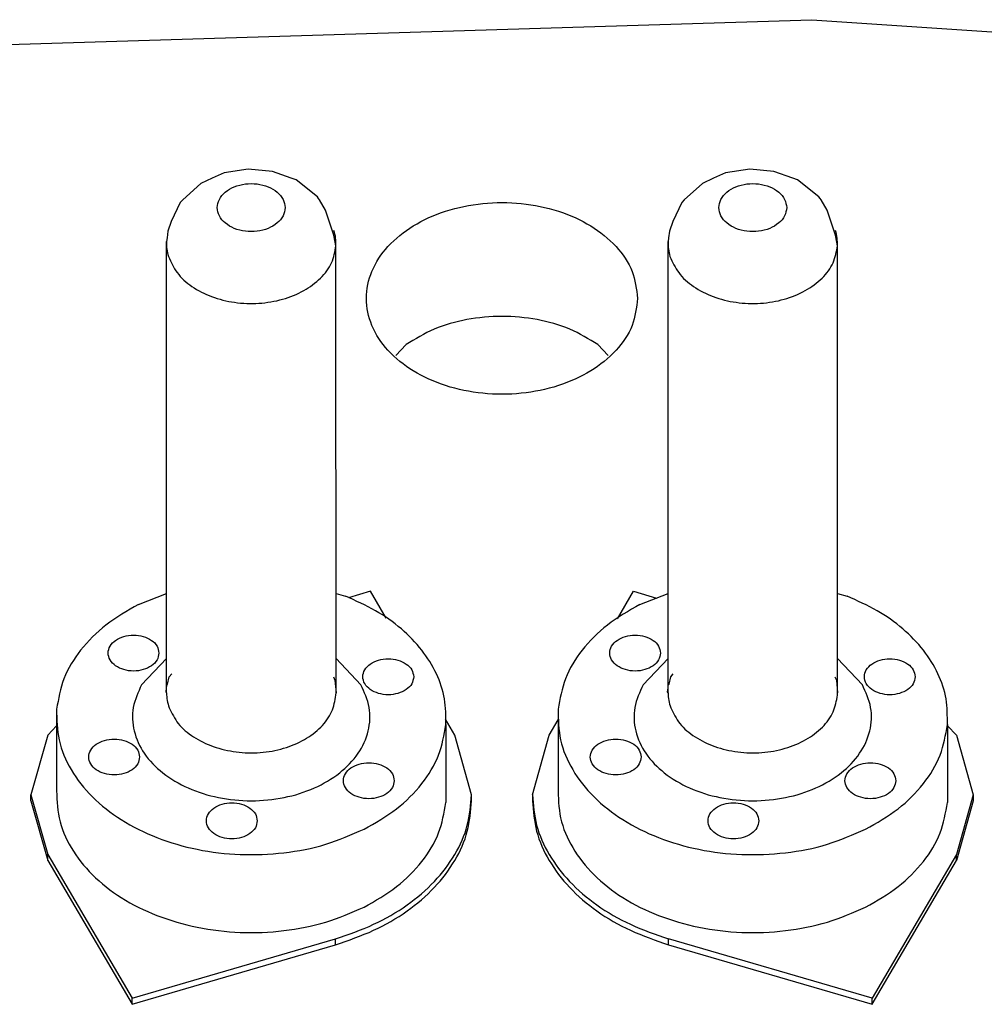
# Model space of a CAD drawing. Header units: inches. Extents: x -129 to 664, y -381 to 179.
# Tile 101 of 109: x 197 to 208, y 123 to 135. Entities that reach past the tile are written whole.
import ezdxf

# ---------------------------------------------------------------- set-up
doc = ezdxf.new("R2010")
doc.units = ezdxf.units.IN
doc.layers.add('1', color=7, linetype='Continuous')

# ---------------------------------------------------------------- blocks, each defined once
blk = doc.blocks.new('plug_male_E7002-23252_9', base_point=(197.126, 124.115))
at = {"color": 7, "linetype": 'Continuous'}
for p, q in [((199.121, 133.099), (198.979, 133.038)), ((199.406, 133.143), (199.121, 133.099)), ((199.692, 133.116), (199.406, 133.143)), ((199.913, 133.038), (199.692, 133.116)), ((198.847, 132.974), (198.634, 132.781)), ((198.979, 133.038), (198.847, 132.974)), ((199.971, 133.015), (199.913, 133.038)), ((200.223, 132.817), (199.971, 133.015)), ((198.605, 132.75), (198.498, 132.524)), ((198.634, 132.781), (198.605, 132.75)), ((200.236, 132.798), (200.223, 132.817)), ((200.249, 132.781), (200.236, 132.798)), ((200.318, 132.66), (200.249, 132.781)), ((200.418, 132.362), (200.318, 132.66)), ((198.498, 132.524), (198.459, 132.41)), ((198.459, 132.41), (198.449, 132.332)), ((200.441, 132.239), (200.418, 132.362)), ((198.449, 132.332), (198.442, 132.29)), ((198.442, 126.961), (198.442, 132.29)), ((200.442, 126.961), (200.441, 132.239)), ((198.111, 128.005), (198.442, 128.134)), ((200.442, 128.135), (200.554, 128.102)), ((198.455, 127.063), (198.473, 127.15)), ((198.473, 127.15), (198.503, 127.185)), ((200.411, 127.15), (200.428, 127.111)), ((198.437, 126.975), (198.442, 127.017)), ((198.442, 127.017), (198.445, 127.051)), ((198.445, 127.051), (198.455, 127.063)), ((200.428, 127.111), (200.442, 126.961)), ((198.442, 126.961), (198.437, 126.975)), ((200.441, 126.936), (200.442, 126.961)), ((197.145, 126.769), (197.145, 125.85)), ((201.738, 126.587), (201.738, 125.668))]:
    blk.add_line(p, q, dxfattribs=at)
at = {"color": 1, "linetype": 'Continuous'}
for p, q in [((198.442, 127.368), (198.148, 127.057)), ((200.735, 127.057), (200.442, 127.368))]:
    blk.add_line(p, q, dxfattribs=at)
for points, knots in [([(199.842, 132.689), (199.837, 132.722), (199.826, 132.792), (199.748, 132.879), (199.641, 132.941), (199.51, 132.973), (199.373, 132.973), (199.243, 132.941), (199.135, 132.879), (199.06, 132.792), (199.033, 132.689), (199.06, 132.585), (199.135, 132.499), (199.243, 132.437), (199.373, 132.404), (199.51, 132.404), (199.641, 132.437), (199.748, 132.499), (199.826, 132.585), (199.837, 132.655), (199.842, 132.689)], [0, 0, 0, 0, 0.0997, 0.209525, 0.333265, 0.468059, 0.606978, 0.741772, 0.865512, 0.975337, 1.075037, 1.174737, 1.284562, 1.408301, 1.543096, 1.682015, 1.816809, 1.940549, 2.050374, 2.150074, 2.150074, 2.150074, 2.150074]), ([(198.465, 132.111), (198.495, 132.045), (198.558, 131.906), (198.744, 131.746), (198.976, 131.627), (199.247, 131.561), (199.532, 131.55), (199.81, 131.597), (200.061, 131.696), (200.261, 131.843), (200.404, 132.027), (200.429, 132.17), (200.441, 132.239)], [0, 0, 0, 0, 0.215903, 0.45386, 0.715418, 0.994983, 1.28255, 1.566372, 1.835503, 2.082403, 2.305697, 2.512419, 2.512419, 2.512419, 2.512419]), ([(198.148, 127.057), (198.108, 126.97), (198.028, 126.797), (198.045, 126.503), (198.171, 126.231), (198.397, 126), (198.7, 125.824), (199.057, 125.713), (199.442, 125.676), (199.827, 125.713), (200.184, 125.824), (200.486, 126), (200.712, 126.231), (200.838, 126.503), (200.855, 126.797), (200.776, 126.97), (200.735, 127.057)], [0, 0, 0, 0, 0.285274, 0.562153, 0.851404, 1.16802, 1.516329, 1.891061, 2.280557, 2.670053, 3.044786, 3.393095, 3.709711, 3.998962, 4.275842, 4.561116, 4.561116, 4.561116, 4.561116]), ([(198.473, 126.786), (198.505, 126.721), (198.573, 126.585), (198.762, 126.431), (198.996, 126.317), (199.265, 126.256), (199.548, 126.248), (199.822, 126.297), (200.068, 126.398), (200.265, 126.544), (200.404, 126.727), (200.429, 126.868), (200.441, 126.936)], [0, 0, 0, 0, 0.215497, 0.4531, 0.713558, 0.991, 1.275539, 1.555783, 1.821239, 2.064788, 2.285294, 2.489705, 2.489705, 2.489705, 2.489705])]:
    blk.add_open_spline(points, degree=3, knots=knots, dxfattribs=at)
at = {"color": 7, "linetype": 'Continuous'}
for points, knots in [([(200.441, 132.239), (200.441, 132.269), (200.442, 132.33), (200.426, 132.388), (200.418, 132.417)], [0, 0, 0, 0, 0.0897278, 0.1804796, 0.1804796, 0.1804796, 0.1804796]), ([(198.442, 132.29), (198.442, 132.26), (198.442, 132.199), (198.458, 132.141), (198.465, 132.111)], [0, 0, 0, 0, 0.089731, 0.1804861, 0.1804861, 0.1804861, 0.1804861]), ([(201.738, 126.587), (201.738, 126.689), (201.739, 126.895), (201.635, 127.197), (201.46, 127.478), (201.214, 127.729), (200.909, 127.946), (200.675, 128.049), (200.554, 128.102)], [0, 0, 0, 0, 0.303895, 0.615006, 0.94207, 1.290622, 1.662556, 2.056487, 2.056487, 2.056487, 2.056487]), ([(198.111, 128.005), (197.979, 127.929), (197.724, 127.785), (197.424, 127.483), (197.211, 127.143), (197.167, 126.892), (197.145, 126.769)], [0, 0, 0, 0, 0.454283, 0.875051, 1.264994, 1.634254, 1.634254, 1.634254, 1.634254]), ([(198.353, 127.432), (198.348, 127.46), (198.338, 127.52), (198.264, 127.589), (198.167, 127.634), (198.053, 127.649), (197.94, 127.634), (197.842, 127.589), (197.772, 127.52), (197.745, 127.432), (197.772, 127.343), (197.842, 127.274), (197.94, 127.23), (198.053, 127.214), (198.167, 127.23), (198.264, 127.274), (198.338, 127.343), (198.348, 127.403), (198.353, 127.432)], [0, 0, 0, 0, 0.08433, 0.179016, 0.286659, 0.402594, 0.518529, 0.626172, 0.720858, 0.805188, 0.889518, 0.984204, 1.091847, 1.207782, 1.323717, 1.43136, 1.526046, 1.610376, 1.610376, 1.610376, 1.610376]), ([(201.359, 127.152), (201.354, 127.18), (201.343, 127.24), (201.27, 127.309), (201.172, 127.354), (201.058, 127.369), (200.945, 127.354), (200.847, 127.309), (200.777, 127.24), (200.75, 127.152), (200.777, 127.063), (200.847, 126.994), (200.945, 126.95), (201.058, 126.934), (201.172, 126.95), (201.27, 126.994), (201.343, 127.063), (201.354, 127.123), (201.359, 127.152)], [0, 0, 0, 0, 0.08433, 0.179016, 0.286659, 0.402594, 0.518529, 0.626172, 0.720858, 0.805188, 0.889518, 0.984204, 1.091847, 1.207782, 1.323717, 1.43136, 1.526046, 1.610376, 1.610376, 1.610376, 1.610376]), ([(198.442, 126.961), (198.443, 126.931), (198.446, 126.872), (198.464, 126.815), (198.473, 126.786)], [0, 0, 0, 0, 0.0884665, 0.1782808, 0.1782808, 0.1782808, 0.1782808]), ([(197.145, 126.769), (197.147, 126.647), (197.151, 126.397), (197.307, 126.038), (197.562, 125.717), (197.91, 125.447), (198.332, 125.238), (198.807, 125.101), (199.313, 125.041), (199.825, 125.062), (200.321, 125.156), (200.624, 125.288), (200.773, 125.352)], [0, 0, 0, 0, 0.364758, 0.742641, 1.147196, 1.584829, 2.054775, 2.550597, 3.062008, 3.576639, 4.081711, 4.565683, 4.565683, 4.565683, 4.565683]), ([(200.773, 125.352), (200.905, 125.427), (201.16, 125.572), (201.46, 125.873), (201.673, 126.213), (201.717, 126.465), (201.738, 126.587)], [0, 0, 0, 0, 0.454281, 0.875047, 1.264988, 1.634247, 1.634247, 1.634247, 1.634247]), ([(198.125, 126.205), (198.12, 126.233), (198.109, 126.293), (198.036, 126.362), (197.939, 126.407), (197.825, 126.422), (197.711, 126.407), (197.613, 126.362), (197.543, 126.293), (197.516, 126.205), (197.543, 126.116), (197.613, 126.047), (197.711, 126.003), (197.825, 125.987), (197.939, 126.003), (198.036, 126.047), (198.109, 126.116), (198.12, 126.176), (198.125, 126.205)], [0, 0, 0, 0, 0.08433, 0.179016, 0.286659, 0.402594, 0.518529, 0.626172, 0.720858, 0.805188, 0.889518, 0.984204, 1.091847, 1.207782, 1.323717, 1.43136, 1.526046, 1.610376, 1.610376, 1.610376, 1.610376]), ([(201.13, 125.925), (201.125, 125.953), (201.114, 126.013), (201.041, 126.083), (200.944, 126.127), (200.83, 126.142), (200.717, 126.127), (200.618, 126.083), (200.548, 126.013), (200.522, 125.925), (200.548, 125.837), (200.618, 125.767), (200.717, 125.723), (200.83, 125.708), (200.944, 125.723), (201.041, 125.767), (201.114, 125.837), (201.125, 125.897), (201.13, 125.925)], [0, 0, 0, 0, 0.08433, 0.179016, 0.286659, 0.402594, 0.518529, 0.626172, 0.720858, 0.805188, 0.889518, 0.984204, 1.091847, 1.207782, 1.323717, 1.43136, 1.526046, 1.610376, 1.610376, 1.610376, 1.610376]), ([(197.145, 125.85), (197.147, 125.728), (197.151, 125.478), (197.307, 125.119), (197.562, 124.798), (197.91, 124.527), (198.332, 124.319), (198.807, 124.182), (199.313, 124.121), (199.825, 124.143), (200.321, 124.237), (200.624, 124.368), (200.773, 124.433)], [0, 0, 0, 0, 0.364758, 0.742641, 1.147196, 1.584828, 2.054775, 2.550596, 3.062007, 3.576639, 4.081711, 4.565683, 4.565683, 4.565683, 4.565683]), ([(199.513, 125.451), (199.508, 125.48), (199.498, 125.54), (199.424, 125.609), (199.327, 125.653), (199.213, 125.669), (199.1, 125.653), (199.001, 125.609), (198.932, 125.54), (198.905, 125.451), (198.932, 125.363), (199.001, 125.294), (199.1, 125.249), (199.213, 125.234), (199.327, 125.249), (199.424, 125.294), (199.498, 125.363), (199.508, 125.423), (199.513, 125.451)], [0, 0, 0, 0, 0.08433, 0.179016, 0.286659, 0.402594, 0.518529, 0.626172, 0.720858, 0.805188, 0.889518, 0.984204, 1.091847, 1.207782, 1.323717, 1.43136, 1.526046, 1.610376, 1.610376, 1.610376, 1.610376]), ([(200.773, 124.433), (200.905, 124.508), (201.16, 124.653), (201.46, 124.954), (201.673, 125.294), (201.717, 125.546), (201.738, 125.668)], [0, 0, 0, 0, 0.454283, 0.87505, 1.264993, 1.634254, 1.634254, 1.634254, 1.634254])]:
    blk.add_open_spline(points, degree=3, knots=knots, dxfattribs=at)
blk = doc.blocks.new('plug_male_E7002-23252_4', base_point=(203.044, 124.115))
at = {"color": 7, "linetype": 'Continuous'}
for p, q in [((205.039, 133.099), (204.896, 133.038)), ((205.324, 133.143), (205.039, 133.099)), ((205.61, 133.116), (205.324, 133.143)), ((205.831, 133.038), (205.61, 133.116)), ((204.765, 132.974), (204.552, 132.781)), ((204.896, 133.038), (204.765, 132.974)), ((205.889, 133.015), (205.831, 133.038)), ((206.141, 132.817), (205.889, 133.015)), ((204.523, 132.75), (204.416, 132.524)), ((204.552, 132.781), (204.523, 132.75)), ((206.154, 132.798), (206.141, 132.817)), ((206.167, 132.781), (206.154, 132.798)), ((206.236, 132.66), (206.167, 132.781)), ((206.336, 132.362), (206.236, 132.66)), ((204.416, 132.524), (204.377, 132.41)), ((204.377, 132.41), (204.366, 132.332)), ((206.359, 132.239), (206.336, 132.362)), ((204.366, 132.332), (204.36, 132.29)), ((204.36, 126.961), (204.36, 132.29)), ((206.36, 126.961), (206.359, 132.239)), ((204.029, 128.005), (204.36, 128.134)), ((206.36, 128.135), (206.472, 128.102)), ((204.372, 127.063), (204.391, 127.15)), ((204.391, 127.15), (204.421, 127.185)), ((206.329, 127.15), (206.346, 127.111)), ((204.355, 126.975), (204.36, 127.017)), ((204.36, 127.017), (204.363, 127.051)), ((204.363, 127.051), (204.372, 127.063)), ((206.346, 127.111), (206.36, 126.961)), ((204.36, 126.961), (204.355, 126.975)), ((206.359, 126.936), (206.36, 126.961)), ((203.063, 126.769), (203.063, 125.85)), ((207.656, 126.587), (207.656, 125.668))]:
    blk.add_line(p, q, dxfattribs=at)
at = {"color": 1, "linetype": 'Continuous'}
for p, q in [((204.36, 127.368), (204.066, 127.057)), ((206.653, 127.057), (206.36, 127.368))]:
    blk.add_line(p, q, dxfattribs=at)
for points, knots in [([(205.76, 132.689), (205.755, 132.722), (205.744, 132.792), (205.666, 132.879), (205.559, 132.941), (205.428, 132.973), (205.291, 132.973), (205.161, 132.941), (205.053, 132.879), (204.978, 132.792), (204.951, 132.689), (204.978, 132.585), (205.053, 132.499), (205.161, 132.437), (205.291, 132.404), (205.428, 132.404), (205.559, 132.437), (205.666, 132.499), (205.744, 132.585), (205.755, 132.655), (205.76, 132.689)], [0, 0, 0, 0, 0.0997, 0.209525, 0.333265, 0.468059, 0.606978, 0.741772, 0.865512, 0.975337, 1.075037, 1.174737, 1.284562, 1.408301, 1.543096, 1.682015, 1.816809, 1.940549, 2.050374, 2.150074, 2.150074, 2.150074, 2.150074]), ([(204.383, 132.111), (204.413, 132.045), (204.476, 131.906), (204.662, 131.746), (204.894, 131.627), (205.165, 131.561), (205.45, 131.55), (205.728, 131.597), (205.979, 131.696), (206.179, 131.843), (206.322, 132.027), (206.347, 132.17), (206.359, 132.239)], [0, 0, 0, 0, 0.215903, 0.45386, 0.715418, 0.994982, 1.282549, 1.566371, 1.835501, 2.082401, 2.305695, 2.512417, 2.512417, 2.512417, 2.512417]), ([(204.066, 127.057), (204.026, 126.97), (203.946, 126.797), (203.963, 126.503), (204.089, 126.231), (204.315, 126), (204.617, 125.824), (204.974, 125.713), (205.36, 125.676), (205.745, 125.713), (206.102, 125.824), (206.404, 126), (206.63, 126.231), (206.756, 126.503), (206.773, 126.797), (206.693, 126.97), (206.653, 127.057)], [0, 0, 0, 0, 0.285274, 0.562153, 0.851404, 1.16802, 1.516328, 1.891061, 2.280557, 2.670053, 3.044786, 3.393094, 3.70971, 3.998961, 4.275841, 4.561114, 4.561114, 4.561114, 4.561114]), ([(204.391, 126.786), (204.423, 126.721), (204.491, 126.585), (204.68, 126.431), (204.914, 126.317), (205.183, 126.256), (205.466, 126.248), (205.74, 126.297), (205.986, 126.398), (206.183, 126.544), (206.322, 126.727), (206.347, 126.868), (206.359, 126.936)], [0, 0, 0, 0, 0.215497, 0.4531, 0.713558, 0.991, 1.275539, 1.555782, 1.821239, 2.064787, 2.285293, 2.489705, 2.489705, 2.489705, 2.489705])]:
    blk.add_open_spline(points, degree=3, knots=knots, dxfattribs=at)
at = {"color": 7, "linetype": 'Continuous'}
for points, knots in [([(206.359, 132.239), (206.359, 132.269), (206.359, 132.33), (206.344, 132.388), (206.336, 132.417)], [0, 0, 0, 0, 0.0897285, 0.180481, 0.180481, 0.180481, 0.180481]), ([(204.36, 132.29), (204.36, 132.26), (204.36, 132.199), (204.376, 132.141), (204.383, 132.111)], [0, 0, 0, 0, 0.089732, 0.180488, 0.180488, 0.180488, 0.180488]), ([(207.656, 126.587), (207.656, 126.689), (207.657, 126.895), (207.553, 127.197), (207.378, 127.478), (207.132, 127.729), (206.827, 127.946), (206.593, 128.049), (206.472, 128.102)], [0, 0, 0, 0, 0.303895, 0.615005, 0.942069, 1.29062, 1.662554, 2.056484, 2.056484, 2.056484, 2.056484]), ([(204.029, 128.005), (203.896, 127.929), (203.642, 127.785), (203.341, 127.483), (203.129, 127.143), (203.085, 126.892), (203.063, 126.769)], [0, 0, 0, 0, 0.454281, 0.875047, 1.264989, 1.634248, 1.634248, 1.634248, 1.634248]), ([(204.271, 127.432), (204.266, 127.46), (204.256, 127.52), (204.182, 127.589), (204.085, 127.634), (203.971, 127.649), (203.858, 127.634), (203.759, 127.589), (203.69, 127.52), (203.663, 127.432), (203.69, 127.343), (203.759, 127.274), (203.858, 127.23), (203.971, 127.214), (204.085, 127.23), (204.182, 127.274), (204.256, 127.343), (204.266, 127.403), (204.271, 127.432)], [0, 0, 0, 0, 0.08433, 0.179016, 0.286659, 0.402594, 0.518529, 0.626172, 0.720858, 0.805188, 0.889518, 0.984204, 1.091847, 1.207782, 1.323717, 1.43136, 1.526046, 1.610376, 1.610376, 1.610376, 1.610376]), ([(207.276, 127.152), (207.271, 127.18), (207.261, 127.24), (207.187, 127.309), (207.09, 127.354), (206.976, 127.369), (206.863, 127.354), (206.765, 127.309), (206.695, 127.24), (206.668, 127.152), (206.695, 127.063), (206.765, 126.994), (206.863, 126.95), (206.976, 126.934), (207.09, 126.95), (207.187, 126.994), (207.261, 127.063), (207.271, 127.123), (207.276, 127.152)], [0, 0, 0, 0, 0.08433, 0.179016, 0.286659, 0.402594, 0.518529, 0.626172, 0.720858, 0.805188, 0.889518, 0.984204, 1.091847, 1.207782, 1.323717, 1.43136, 1.526046, 1.610376, 1.610376, 1.610376, 1.610376]), ([(204.36, 126.961), (204.361, 126.931), (204.364, 126.872), (204.382, 126.815), (204.391, 126.786)], [0, 0, 0, 0, 0.0884659, 0.1782794, 0.1782794, 0.1782794, 0.1782794]), ([(203.063, 126.769), (203.065, 126.647), (203.069, 126.397), (203.225, 126.038), (203.48, 125.717), (203.828, 125.447), (204.25, 125.238), (204.725, 125.101), (205.231, 125.041), (205.743, 125.062), (206.239, 125.156), (206.542, 125.288), (206.691, 125.352)], [0, 0, 0, 0, 0.364758, 0.742642, 1.147197, 1.58483, 2.054776, 2.550599, 3.06201, 3.576642, 4.081715, 4.565687, 4.565687, 4.565687, 4.565687]), ([(206.691, 125.352), (206.823, 125.427), (207.078, 125.572), (207.378, 125.873), (207.591, 126.213), (207.635, 126.465), (207.656, 126.587)], [0, 0, 0, 0, 0.454281, 0.875048, 1.264989, 1.634249, 1.634249, 1.634249, 1.634249]), ([(204.043, 126.205), (204.038, 126.233), (204.027, 126.293), (203.954, 126.362), (203.857, 126.407), (203.743, 126.422), (203.629, 126.407), (203.531, 126.362), (203.461, 126.293), (203.434, 126.205), (203.461, 126.116), (203.531, 126.047), (203.629, 126.003), (203.743, 125.987), (203.857, 126.003), (203.954, 126.047), (204.027, 126.116), (204.038, 126.176), (204.043, 126.205)], [0, 0, 0, 0, 0.08433, 0.179016, 0.286659, 0.402594, 0.518529, 0.626172, 0.720858, 0.805188, 0.889518, 0.984204, 1.091847, 1.207782, 1.323717, 1.43136, 1.526046, 1.610376, 1.610376, 1.610376, 1.610376]), ([(207.048, 125.925), (207.043, 125.953), (207.032, 126.013), (206.959, 126.083), (206.862, 126.127), (206.748, 126.142), (206.634, 126.127), (206.536, 126.083), (206.466, 126.013), (206.439, 125.925), (206.466, 125.837), (206.536, 125.767), (206.634, 125.723), (206.748, 125.708), (206.862, 125.723), (206.959, 125.767), (207.032, 125.837), (207.043, 125.897), (207.048, 125.925)], [0, 0, 0, 0, 0.08433, 0.179016, 0.286659, 0.402594, 0.518529, 0.626172, 0.720858, 0.805188, 0.889518, 0.984204, 1.091847, 1.207782, 1.323717, 1.43136, 1.526046, 1.610376, 1.610376, 1.610376, 1.610376]), ([(203.063, 125.85), (203.065, 125.728), (203.069, 125.478), (203.225, 125.119), (203.48, 124.798), (203.828, 124.527), (204.25, 124.319), (204.725, 124.182), (205.231, 124.121), (205.743, 124.143), (206.239, 124.237), (206.542, 124.368), (206.691, 124.433)], [0, 0, 0, 0, 0.364758, 0.742641, 1.147196, 1.584828, 2.054774, 2.550596, 3.062007, 3.576638, 4.08171, 4.565682, 4.565682, 4.565682, 4.565682]), ([(205.431, 125.451), (205.426, 125.48), (205.416, 125.54), (205.342, 125.609), (205.245, 125.653), (205.131, 125.669), (205.018, 125.653), (204.919, 125.609), (204.85, 125.54), (204.823, 125.451), (204.85, 125.363), (204.919, 125.294), (205.018, 125.249), (205.131, 125.234), (205.245, 125.249), (205.342, 125.294), (205.416, 125.363), (205.426, 125.423), (205.431, 125.451)], [0, 0, 0, 0, 0.08433, 0.179016, 0.286659, 0.402594, 0.518529, 0.626172, 0.720858, 0.805188, 0.889518, 0.984204, 1.091847, 1.207782, 1.323717, 1.43136, 1.526046, 1.610376, 1.610376, 1.610376, 1.610376]), ([(206.691, 124.433), (206.823, 124.508), (207.078, 124.653), (207.378, 124.954), (207.591, 125.294), (207.635, 125.546), (207.656, 125.668)], [0, 0, 0, 0, 0.454282, 0.875048, 1.26499, 1.634249, 1.634249, 1.634249, 1.634249])]:
    blk.add_open_spline(points, degree=3, knots=knots, dxfattribs=at)
blk = doc.blocks.new('probe_card_E7018-96550__304', base_point=(62.195, -65.297))
at = {"color": 7, "linetype": 'Continuous'}
for p, q in [((194.972, 134.564), (206.058, 134.906)), ((206.058, 134.906), (209.834, 134.649)), ((201.148, 130.945), (201.269, 131.073)), ((203.532, 131.073), (203.653, 130.945)), ((200.849, 128.161), (200.588, 128.085)), ((201.035, 127.843), (200.849, 128.161)), ((203.762, 127.836), (203.953, 128.161)), ((203.953, 128.161), (204.225, 128.081)), ((197.145, 126.574), (197.04, 126.463)), ((201.844, 126.463), (201.733, 126.652)), ((202.958, 126.463), (203.063, 126.643)), ((207.656, 126.574), (207.762, 126.463)), ((197.04, 126.463), (196.842, 125.759)), ((202.042, 125.759), (201.844, 126.463)), ((202.76, 125.759), (202.958, 126.463)), ((207.762, 126.463), (207.96, 125.759)), ((196.842, 125.688), (196.842, 125.759)), ((196.842, 125.759), (197.04, 125.055)), ((202.042, 125.688), (202.042, 125.759)), ((202.76, 125.759), (202.76, 125.688)), ((207.96, 125.759), (207.762, 125.055)), ((207.96, 125.759), (207.96, 125.688)), ((196.842, 125.688), (197.04, 124.985)), ((207.96, 125.688), (207.762, 124.985)), ((197.04, 125.055), (198.035, 123.357)), ((207.762, 125.055), (206.767, 123.357)), ((197.04, 124.985), (198.035, 123.286)), ((206.767, 123.286), (207.762, 124.985)), ((198.035, 123.357), (200.437, 124.06)), ((198.035, 123.286), (200.437, 123.99)), ((206.767, 123.357), (204.365, 124.06)), ((204.365, 123.99), (206.767, 123.286)), ((198.035, 123.286), (198.035, 123.357)), ((206.767, 123.286), (206.767, 123.357))]:
    blk.add_line(p, q, dxfattribs=at)
at = {"color": 1, "linetype": 'Continuous'}
for p, q in [((197.04, 124.985), (197.04, 125.055)), ((207.762, 124.985), (207.762, 125.055)), ((200.437, 123.99), (200.437, 124.06)), ((204.365, 123.99), (204.365, 124.06))]:
    blk.add_line(p, q, dxfattribs=at)
at = {"color": 7, "linetype": 'Continuous'}
for points, knots in [([(204.001, 131.617), (203.987, 131.726), (203.959, 131.952), (203.75, 132.251), (203.447, 132.493), (203.062, 132.664), (202.627, 132.752), (202.175, 132.752), (201.739, 132.664), (201.355, 132.493), (201.049, 132.251), (200.849, 131.952), (200.778, 131.617), (200.849, 131.282), (201.049, 130.983), (201.355, 130.741), (201.739, 130.57), (202.175, 130.482), (202.627, 130.482), (203.062, 130.57), (203.447, 130.741), (203.75, 130.983), (203.959, 131.282), (203.987, 131.508), (204.001, 131.617)], [0, 0, 0, 0, 0.325266, 0.673968, 1.058894, 1.47971, 1.925989, 2.381396, 2.827675, 3.248491, 3.633417, 3.982119, 4.307385, 4.632652, 4.981354, 5.36628, 5.787095, 6.233374, 6.688782, 7.135061, 7.555876, 7.940803, 8.289504, 8.614771, 8.614771, 8.614771, 8.614771]), ([(203.532, 131.073), (203.424, 131.138), (203.201, 131.273), (202.812, 131.379), (202.401, 131.418), (201.989, 131.379), (201.601, 131.273), (201.377, 131.138), (201.269, 131.073)], [0, 0, 0, 0, 0.377006, 0.779107, 1.195008, 1.610909, 2.01301, 2.390015, 2.390015, 2.390015, 2.390015]), ([(200.437, 124.06), (200.589, 124.112), (200.885, 124.212), (201.28, 124.443), (201.608, 124.72), (201.852, 125.041), (202.011, 125.391), (202.032, 125.638), (202.042, 125.759)], [0, 0, 0, 0, 0.48054, 0.93607, 1.36288, 1.761321, 2.136603, 2.498734, 2.498734, 2.498734, 2.498734]), ([(202.76, 125.759), (202.77, 125.638), (202.79, 125.391), (202.949, 125.041), (203.193, 124.72), (203.522, 124.443), (203.917, 124.212), (204.213, 124.112), (204.365, 124.06)], [0, 0, 0, 0, 0.362131, 0.737413, 1.135854, 1.562663, 2.018192, 2.498732, 2.498732, 2.498732, 2.498732]), ([(200.437, 123.99), (200.589, 124.041), (200.885, 124.142), (201.28, 124.372), (201.608, 124.65), (201.852, 124.97), (202.011, 125.321), (202.032, 125.567), (202.042, 125.688)], [0, 0, 0, 0, 0.48054, 0.93607, 1.36288, 1.761321, 2.136603, 2.498735, 2.498735, 2.498735, 2.498735]), ([(202.76, 125.688), (202.77, 125.567), (202.79, 125.321), (202.949, 124.97), (203.193, 124.65), (203.522, 124.372), (203.917, 124.142), (204.213, 124.041), (204.365, 123.99)], [0, 0, 0, 0, 0.362131, 0.737413, 1.135853, 1.562662, 2.018191, 2.498731, 2.498731, 2.498731, 2.498731])]:
    blk.add_open_spline(points, degree=3, knots=knots, dxfattribs=at)
blk = doc.blocks.new('probe_card_assy__305', base_point=(62.195, -65.297))
for name, p in [('probe_card_E7018-96550__304', (62.195, -65.297)), ('plug_male_E7002-23252_9', (197.126, 124.115)), ('plug_male_E7002-23252_4', (203.044, 124.115))]:
    blk.add_blockref(name, p)
blk = doc.blocks.new('gen1__306', base_point=(202.401, 49.699))
blk.add_blockref('probe_card_assy__305', (62.195, -65.297))
blk = doc.blocks.new('1__307', base_point=(290.469, -315.994))
blk.add_blockref('gen1__306', (202.401, 49.699))
blk = doc.blocks.new('XXXXX-XXXXX', base_point=(290.469, -317.994))
at = {"layer": '1'}
blk.add_blockref('1__307', (290.469, -315.994), dxfattribs=at)

msp = doc.modelspace()

# ---------------------------------------------------------------- block references
msp.add_blockref('XXXXX-XXXXX', (290.469, -317.994))

doc.saveas('drawing.dxf')
